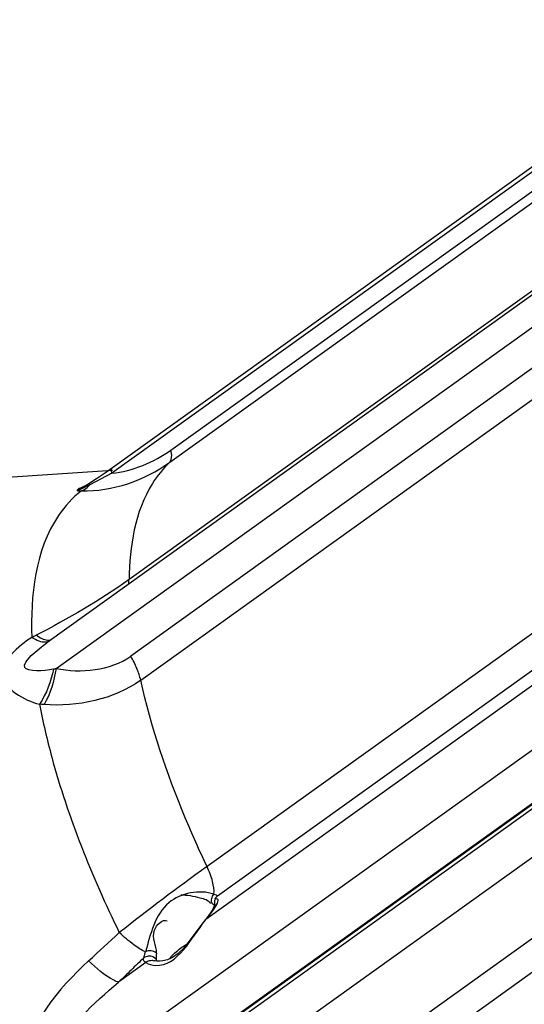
# Paper-space layout 'Sheet' of a CAD drawing. Header units: inches. Extents: x 0.2 to 10.8, y 0.2 to 8.3.
# Tile 45 of 256: x 1.544 to 1.775, y 2.278 to 2.728. Entities that reach past the tile are written whole.
import ezdxf

# ---------------------------------------------------------------- set-up
doc = ezdxf.new("R2010")
doc.units = ezdxf.units.IN
doc.header["$MEASUREMENT"] = 0
doc.layers.get('0').update_dxf_attribs({"lineweight": 5})

psp = doc.layouts.new('Sheet')

# ---------------------------------------------------------------- linework, layer by layer
at = {"color": 0, "linetype": 'ByBlock', "lineweight": -3}
for p, q in [((1.872052, 2.725868), (1.58633, 2.520918)), ((1.872324, 2.728304), (1.58666, 2.523396)), ((1.613348, 2.531505), (1.874443, 2.718788)), ((1.612806, 2.525911), (1.874216, 2.713421)), ((1.851994, 2.657151), (1.594232, 2.472258)), ((1.842497, 2.648421), (1.556606, 2.44335)), ((1.560898, 2.431632), (1.844521, 2.635076)), ((1.852784, 2.622211), (1.595022, 2.437318)), ((1.599564, 2.426261), (1.857326, 2.611155)), ((1.586744, 2.522109), (1.497726, 2.516265)), ((1.58633, 2.520918), (1.576379, 2.515623)), ((1.571873, 2.513431), (1.57073, 2.512919)), ((1.570731, 2.512919), (1.572465, 2.512838)), ((1.573205, 2.51406), (1.571873, 2.513431)), ((1.572465, 2.512838), (1.573854, 2.513497)), ((1.57278, 2.514597), (1.57407, 2.515094)), ((1.573316, 2.514658), (1.57278, 2.514597)), ((1.574704, 2.51479), (1.573205, 2.51406)), ((1.575851, 2.51614), (1.573618, 2.514833)), ((1.573854, 2.513497), (1.575168, 2.514433)), ((1.576379, 2.515623), (1.574704, 2.51479)), ((1.575168, 2.514433), (1.576379, 2.515623)), ((1.576379, 2.515623), (1.575851, 2.51614)), ((1.860365, 2.506402), (1.629854, 2.341055)), ((1.634604, 2.327662), (1.801312, 2.447242)), ((1.798714, 2.438323), (1.62939, 2.316866)), ((1.559941, 2.237764), (1.809995, 2.417129)), ((1.570272, 2.22067), (1.820326, 2.400035)), ((1.570981, 2.220809), (1.821036, 2.400174)), ((1.571326, 2.218982), (1.82138, 2.398347)), ((1.831189, 2.383066), (1.581134, 2.203701)), ((1.679074, 2.237013), (1.848398, 2.358469)), ((1.860729, 2.351745), (1.694022, 2.232166)), ((1.62939, 2.316866), (1.628889, 2.316499)), ((1.62904, 2.316428), (1.62939, 2.316866)), ((1.601883, 2.297135), (1.589483, 2.28824)), ((1.606492, 2.298819), (1.605442, 2.29962)), ((1.605999, 2.297934), (1.605829, 2.297975))]:
    psp.add_line(p, q, dxfattribs=at)
for points in [[(1.612806, 2.525911), (1.613555, 2.527203), (1.613739, 2.529107), (1.613348, 2.531505)], [(1.586659, 2.523395), (1.583433, 2.521116), (1.579356, 2.518361), (1.575851, 2.51614)], [(1.58633, 2.520918), (1.58616, 2.522207), (1.586399, 2.523117), (1.586659, 2.523395)], [(1.570731, 2.512919), (1.570673, 2.513051), (1.570668, 2.513193), (1.57073, 2.513358), (1.570876, 2.513549), (1.571129, 2.513766), (1.571509, 2.514011), (1.572048, 2.514287), (1.57278, 2.514597)], [(1.57073, 2.512919), (1.570914, 2.513081), (1.571126, 2.513254), (1.571378, 2.513448), (1.571682, 2.513666), (1.572044, 2.513908), (1.572472, 2.514172), (1.573618, 2.514833)], [(1.633441, 2.32375), (1.633419, 2.323649), (1.633034, 2.322623), (1.632034, 2.320798), (1.630319, 2.318308)], [(1.630319, 2.318308), (1.627531, 2.314789), (1.624793, 2.311066), (1.622082, 2.307329), (1.619368, 2.303929), (1.616672, 2.301237), (1.614086, 2.29944), (1.611749, 2.298437), (1.609731, 2.297964), (1.608093, 2.297807), (1.606861, 2.297825), (1.606068, 2.29792), (1.605999, 2.297934)]]:
    psp.add_lwpolyline(points, dxfattribs=at)
for centre, radius, start, end in [((2.259364, 1.464442), 1.079229, 125.682737, 128.346345), ((1.623741, 2.329213), 0.011889, 332.60452, 333.23858)]:
    psp.add_arc(centre, radius, start, end, dxfattribs=at)
for points in [[(1.58633, 2.520918), (1.595961, 2.521822), (1.605488, 2.525867), (1.613348, 2.531505)], [(1.572465, 2.512838), (1.586595, 2.512454), (1.60132, 2.517672), (1.612806, 2.525911)], [(1.594232, 2.472258), (1.58079, 2.462673), (1.566429, 2.45435), (1.551734, 2.446827)], [(1.560898, 2.431632), (1.572202, 2.429355), (1.585652, 2.430596), (1.595022, 2.437318)], [(1.559676, 2.431355), (1.558548, 2.42573), (1.556532, 2.42013), (1.553375, 2.415341)], [(1.560898, 2.431632), (1.560043, 2.425903), (1.558321, 2.420151), (1.555406, 2.415146)], [(1.599564, 2.426261), (1.587249, 2.417387), (1.570541, 2.413996), (1.555406, 2.415146)], [(1.575781, 2.297934), (1.580454, 2.302239), (1.585125, 2.306546), (1.589796, 2.310854)]]:
    psp.add_open_spline(points, degree=3, dxfattribs=at)
for points, knots in [([(1.612806, 2.525911), (1.609769, 2.523057), (1.597609, 2.507806), (1.594419, 2.487333), (1.594232, 2.472258)], [0, 0, 0, 0, 0.2165659, 1, 1, 1, 1]), ([(1.572465, 2.512838), (1.568421, 2.509702), (1.551872, 2.491439), (1.549114, 2.464849), (1.549839, 2.445845)], [0, 0, 0, 0, 0.2120529, 1, 1, 1, 1]), ([(1.593979, 2.470102), (1.594062, 2.47044), (1.594185, 2.471156), (1.594227, 2.471881), (1.594232, 2.472258)], [0, 0, 0, 0, 0.4801408, 1, 1, 1, 1]), ([(1.549839, 2.445845), (1.543687, 2.441946), (1.527659, 2.428017), (1.546344, 2.416921), (1.553375, 2.415341)], [0, 0, 0, 0, 0.5026674, 1, 1, 1, 1]), ([(1.549839, 2.445845), (1.550152, 2.44601), (1.550782, 2.446339), (1.551415, 2.446665), (1.551734, 2.446827)], [0, 0, 0, 0, 0.4971778, 1, 1, 1, 1]), ([(1.556062, 2.443628), (1.555097, 2.44356), (1.552849, 2.444069), (1.550894, 2.445155), (1.549839, 2.445845)], [0, 0, 0, 0, 0.4341827, 1, 1, 1, 1]), ([(1.556924, 2.444457), (1.556093, 2.444521), (1.554236, 2.445167), (1.552611, 2.446191), (1.551734, 2.446827)], [0, 0, 0, 0, 0.4349306, 1, 1, 1, 1]), ([(1.558651, 2.444752), (1.558402, 2.444627), (1.55783, 2.444448), (1.557234, 2.444433), (1.556924, 2.444457)], [0, 0, 0, 0, 0.4731335, 1, 1, 1, 1]), ([(1.559676, 2.431355), (1.555401, 2.430434), (1.538913, 2.429487), (1.552559, 2.440384), (1.556611, 2.443343)], [0, 0, 0, 0, 0.4656901, 1, 1, 1, 1]), ([(1.557776, 2.444162), (1.55753, 2.444007), (1.556974, 2.443754), (1.556374, 2.44365), (1.556062, 2.443628)], [0, 0, 0, 0, 0.4818183, 1, 1, 1, 1]), ([(1.599564, 2.426261), (1.599162, 2.428079), (1.597877, 2.431886), (1.596083, 2.435467), (1.595022, 2.437318)], [0, 0, 0, 0, 0.4660186, 1, 1, 1, 1]), ([(1.559676, 2.431355), (1.559879, 2.431397), (1.560287, 2.431487), (1.560693, 2.431582), (1.560898, 2.431632)], [0, 0, 0, 0, 0.4952356, 1, 1, 1, 1]), ([(1.629854, 2.341055), (1.626375, 2.348423), (1.614119, 2.375986), (1.604311, 2.40475), (1.599564, 2.426261)], [0, 0, 0, 0, 0.2699999, 1, 1, 1, 1]), ([(1.553375, 2.415341), (1.554878, 2.40719), (1.563296, 2.371172), (1.577268, 2.336631), (1.589796, 2.310854)], [0, 0, 0, 0, 0.2243127, 1, 1, 1, 1]), ([(1.555406, 2.415146), (1.555065, 2.415171), (1.554388, 2.415228), (1.553711, 2.415301), (1.553375, 2.415341)], [0, 0, 0, 0, 0.5022257, 1, 1, 1, 1]), ([(1.633016, 2.328443), (1.633175, 2.330362), (1.63248, 2.33477), (1.630896, 2.338848), (1.629854, 2.341055)], [0, 0, 0, 0, 0.4409737, 1, 1, 1, 1]), ([(1.633016, 2.328443), (1.626393, 2.330637), (1.607683, 2.326996), (1.60406, 2.310014), (1.601726, 2.302042)], [0, 0, 0, 0, 0.4564984, 1, 1, 1, 1]), ([(1.617884, 2.328088), (1.620825, 2.32813), (1.625255, 2.327245), (1.630549, 2.32579), (1.63143, 2.324186)], [0, 0, 0, 0, 0.6164955, 1, 1, 1, 1]), ([(1.632213, 2.324169), (1.631942, 2.32486), (1.631814, 2.326449), (1.632515, 2.327869), (1.633016, 2.328443)], [0, 0, 0, 0, 0.4934681, 1, 1, 1, 1]), ([(1.633016, 2.328443), (1.633343, 2.328339), (1.633899, 2.328134), (1.634422, 2.327832), (1.634604, 2.327662)], [0, 0, 0, 0, 0.5798364, 1, 1, 1, 1]), ([(1.62939, 2.316866), (1.630369, 2.318052), (1.632109, 2.320267), (1.633708, 2.322605), (1.634297, 2.323743)], [0, 0, 0, 0, 0.5455336, 1, 1, 1, 1]), ([(1.632855, 2.323702), (1.632756, 2.323783), (1.632546, 2.323944), (1.632328, 2.324094), (1.632213, 2.32417)], [0, 0, 0, 0, 0.4826518, 1, 1, 1, 1]), ([(1.633295, 2.3233), (1.633228, 2.323369), (1.633085, 2.323508), (1.632934, 2.323637), (1.632855, 2.323702)], [0, 0, 0, 0, 0.4826408, 1, 1, 1, 1]), ([(1.634604, 2.327662), (1.634067, 2.327195), (1.633215, 2.325941), (1.633164, 2.324419), (1.633335, 2.323718)], [0, 0, 0, 0, 0.4967917, 1, 1, 1, 1]), ([(1.634357, 2.32386), (1.634675, 2.324491), (1.635664, 2.326176), (1.633799, 2.326355), (1.633273, 2.326209)], [0, 0, 0, 0, 0.5643421, 1, 1, 1, 1]), ([(1.601883, 2.297135), (1.603238, 2.296368), (1.615423, 2.293278), (1.622689, 2.308448), (1.62904, 2.316428)], [0, 0, 0, 0, 0.1324613, 1, 1, 1, 1]), ([(1.606736, 2.301465), (1.606943, 2.304963), (1.60287, 2.310558), (1.609452, 2.31717), (1.611688, 2.31625)], [0, 0, 0, 0, 0.5917201, 1, 1, 1, 1]), ([(1.601726, 2.302042), (1.599837, 2.302862), (1.595715, 2.305713), (1.591934, 2.3089), (1.589796, 2.310854)], [0, 0, 0, 0, 0.4155068, 1, 1, 1, 1]), ([(1.612853, 2.298928), (1.613593, 2.300257), (1.616333, 2.302691), (1.619194, 2.304741), (1.620897, 2.30585)], [0, 0, 0, 0, 0.4282508, 1, 1, 1, 1]), ([(1.600945, 2.299271), (1.601051, 2.29968), (1.601304, 2.300606), (1.601572, 2.301528), (1.601727, 2.302043)], [0, 0, 0, 0, 0.4404243, 1, 1, 1, 1]), ([(1.606736, 2.301465), (1.606055, 2.302031), (1.604338, 2.30274), (1.602489, 2.302451), (1.601726, 2.302042)], [0, 0, 0, 0, 0.5059456, 1, 1, 1, 1]), ([(1.606736, 2.301465), (1.606721, 2.301277), (1.606694, 2.300914), (1.60667, 2.300549), (1.60666, 2.300373)], [0, 0, 0, 0, 0.515303, 1, 1, 1, 1]), ([(1.575781, 2.297934), (1.561934, 2.285175), (1.543272, 2.263556), (1.546399, 2.236639), (1.549589, 2.2312)], [0, 0, 0, 0, 0.7491232, 1, 1, 1, 1]), ([(1.589483, 2.28824), (1.588687, 2.288372), (1.583508, 2.290819), (1.579313, 2.294657), (1.575781, 2.297934)], [0, 0, 0, 0, 0.1433714, 1, 1, 1, 1]), ([(1.600944, 2.29927), (1.599036, 2.297431), (1.595217, 2.293753), (1.591395, 2.290078), (1.589483, 2.28824)], [0, 0, 0, 0, 0.4998618, 1, 1, 1, 1]), ([(1.601882, 2.297134), (1.601532, 2.297261), (1.600834, 2.297904), (1.600875, 2.298813), (1.600943, 2.299269)], [0, 0, 0, 0, 0.4466771, 1, 1, 1, 1]), ([(1.605405, 2.29964), (1.604689, 2.300011), (1.603066, 2.300329), (1.601533, 2.29973), (1.600944, 2.29927)], [0, 0, 0, 0, 0.5189449, 1, 1, 1, 1]), ([(1.601883, 2.297135), (1.602373, 2.297593), (1.603654, 2.298301), (1.605141, 2.298222), (1.605821, 2.297976)], [0, 0, 0, 0, 0.4812722, 1, 1, 1, 1]), ([(1.606603, 2.298696), (1.606585, 2.298717), (1.606549, 2.298758), (1.606511, 2.298799), (1.606492, 2.298819)], [0, 0, 0, 0, 0.4973703, 1, 1, 1, 1]), ([(1.60666, 2.300373), (1.606642, 2.30007), (1.606615, 2.299511), (1.606603, 2.298952), (1.606603, 2.298696)], [0, 0, 0, 0, 0.5427016, 1, 1, 1, 1]), ([(1.606604, 2.298695), (1.606603, 2.298544), (1.606617, 2.298252), (1.606665, 2.297964), (1.606697, 2.297828)], [0, 0, 0, 0, 0.5201295, 1, 1, 1, 1]), ([(1.559941, 2.237764), (1.557376, 2.242112), (1.561928, 2.265027), (1.577923, 2.278268), (1.589483, 2.28824)], [0, 0, 0, 0, 0.2485245, 1, 1, 1, 1])]:
    psp.add_open_spline(points, degree=3, knots=knots, dxfattribs=at)

doc.saveas('drawing.dxf')
